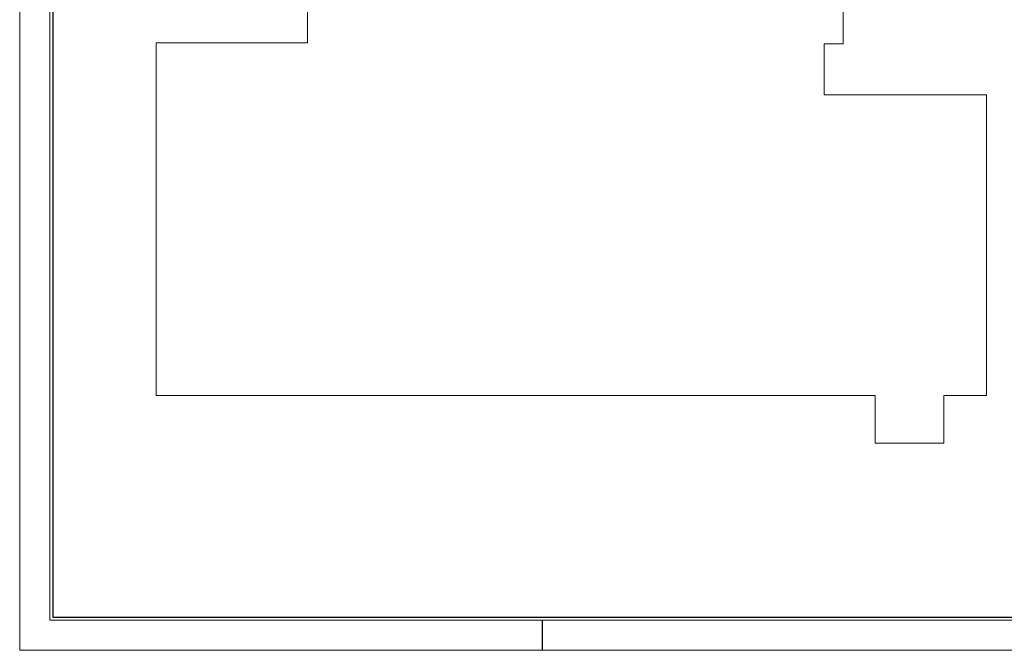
# Model space of a CAD drawing. Header units: millimetres. Extents: x 0 to 118800, y 0 to 84000.
# Tile 1 of 38: x 0 to 65577, y 0 to 42000. Entities that reach past the tile are written whole.
import ezdxf

# ---------------------------------------------------------------- set-up
doc = ezdxf.new("R2010")
doc.units = ezdxf.units.MM
doc.layers.add('DVDVB-AL-Kader-Vouwmerken', color=7, linetype='Continuous')
doc.layers.add('X-L0_C_afwerking', color=7, linetype='Continuous', lineweight=5)
doc.layers.add('X-L0_C_projectielijn', color=8, linetype='Continuous', lineweight=5)
doc.styles.add('DVD_ALG 1.8mm_RE', font='arial.ttf', dxfattribs={"height": 1.8})
doc.styles.add('DVD_ALG 2.5mm_RE', font='arial.ttf', dxfattribs={"height": 2.5})
doc.styles.add('DVD_ALG 3.5mm_BO', font='arialbd.ttf', dxfattribs={"height": 3.5})
doc.styles.add('DVD_ALG 5.0mm_BO', font='arialbd.ttf', dxfattribs={"height": 5})

# ---------------------------------------------------------------- blocks, each defined once
blk = doc.blocks.new('DVDVB_02_--_ A2-Basispl-liggend')
at = {"color": 7, "lineweight": 9}
for points in [[(-583, -11), (11, -11), (11, 409), (-583, 409)], [(-573, 399), (1, 399), (1, -1), (-573, -1)]]:
    blk.add_lwpolyline(points, close=True, dxfattribs=at)
at = {"color": 7, "lineweight": 25}
blk.add_lwpolyline([(-572, 398), (-572, 0), (0, 0), (0, 398)], close=True, dxfattribs=at)
at = {"layer": 'DVDVB-AL-Kader-Vouwmerken'}
blk.add_line((-409, -1), (-409, -11), dxfattribs=at)
at = {"color": 7, "lineweight": 13}
for tag, p, height, style in [('TITEL', (-85, 90.18), 5, 'DVD_ALG 5.0mm_BO'), ('SUBTITEL', (-85, 76.18), 3.2, 'DVD_ALG 3.5mm_BO'), ('BOUWLAAGCODE', (-85, 66.16), 2.5, 'DVD_ALG 2.5mm_RE'), ('BOUWLAAGNAAM', (-70.61, 66.09), 2.5, 'DVD_ALG 2.5mm_RE'), ('GEBOUWCODE', (-85, 62.16), 2.5, 'DVD_ALG 2.5mm_RE'), ('GEBOUWNAAM', (-70.61, 62.09), 2.5, 'DVD_ALG 2.5mm_RE'), ('OBJECTCODE', (-85, 58.16), 2.5, 'DVD_ALG 2.5mm_RE'), ('OBJECTNAAM', (-70.61, 58.09), 2.5, 'DVD_ALG 2.5mm_RE'), ('SCHAAL', (-70.61, 48.19), 2, 'DVD_ALG 1.8mm_RE'), ('DATUM', (-70.61, 45.31), 2, 'DVD_ALG 1.8mm_RE'), ('BVO', (-78.55, 41.73), 1.5, 'DVD_ALG 1.8mm_RE'), ('NVO', (-50.39, 41.73), 1.5, 'DVD_ALG 1.8mm_RE')]:
    blk.add_attdef(tag, p, '', height=height, dxfattribs=dict(at, style=style))

msp = doc.modelspace()

# ---------------------------------------------------------------- linework, layer by layer
at = {"layer": 'X-L0_C_projectielijn'}
for p, q in [((54849, 40397), (54849, 70582)), ((19159, 60428), (19159, 40457)), ((9089, 40457), (9089, 16967)), ((19159, 40457), (9089, 40457)), ((53569, 40397), (54849, 40397)), ((53569, 36987), (53569, 40397)), ((64389, 36987), (53569, 36987)), ((64389, 16967), (64389, 36987)), ((9089, 16967), (56969, 16967)), ((56969, 16967), (56969, 13787)), ((61539, 13787), (61539, 16967)), ((61539, 16967), (64389, 16967)), ((56969, 13787), (61539, 13787))]:
    msp.add_line(p, q, dxfattribs=at)

# ---------------------------------------------------------------- block references
at = {"layer": 'X-L0_C_afwerking', "xscale": 200, "yscale": 200, "zscale": 200}
msp.add_blockref('DVDVB_02_--_ A2-Basispl-liggend', (116600, 2200), dxfattribs=at)

doc.saveas('drawing.dxf')
